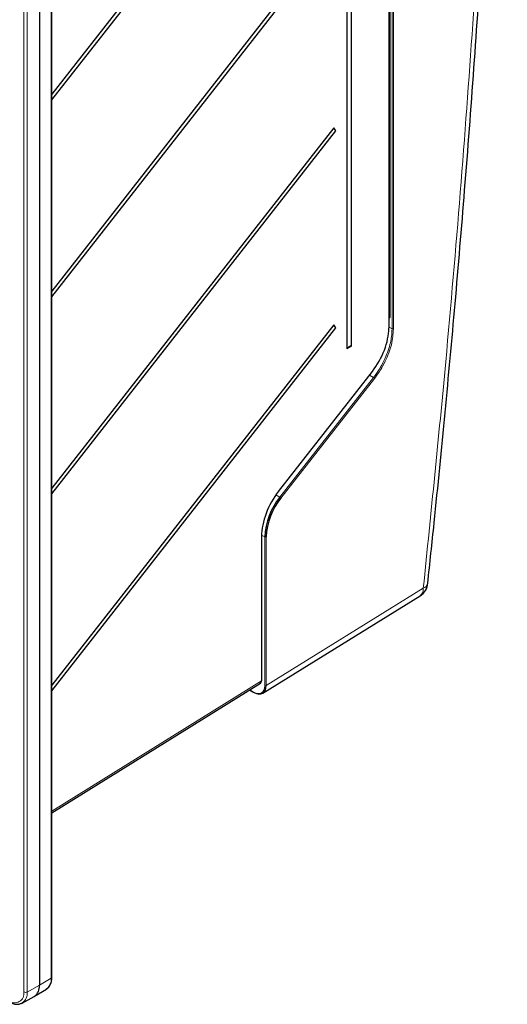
# Paper-space layout 'Blatt2' of a CAD drawing. Header units: millimetres. Extents: x 5 to 418, y 2 to 292.
# Tile 48 of 55: x 310 to 343, y 77 to 146. Entities that reach past the tile are written whole.
import ezdxf

# ---------------------------------------------------------------- set-up
doc = ezdxf.new("R2010")
doc.units = ezdxf.units.MM

psp = doc.layouts.new('Blatt2')

# ---------------------------------------------------------------- linework, layer by layer
at = {"color": 7, "linetype": 'Continuous', "lineweight": 18}
for p, q in [((335.32, 231.549), (335.32, 124.985)), ((335.455, 124.16), (335.455, 231.465)), ((335.55, 231.466), (335.55, 124.16)), ((335.226, 124.205), (335.226, 227.711)), ((311.89, 79.298), (311.89, 218.11)), ((310.002, 78.344), (310.002, 217.156)), ((310.235, 217.155), (310.235, 78.343)), ((335.311, 124.944), (335.245, 124.819)), ((335.455, 124.16), (335.245, 124.281)), ((327.611, 112.938), (334.092, 121.216)), ((327.699, 112.527), (334.182, 120.804)), ((334.253, 120.744), (327.771, 112.466)), ((334.182, 120.804), (333.904, 120.957)), ((327.699, 112.527), (327.42, 112.68)), ((326.43, 99.83), (326.43, 109.828)), ((326.658, 109.783), (326.431, 109.914)), ((326.658, 99.513), (326.658, 109.783)), ((326.753, 109.784), (326.753, 99.514)), ((326.753, 99.514), (337.614, 106.238)), ((311.936, 90.831), (326.43, 99.83)), ((325.617, 99.216), (325.88, 99.064)), ((311.077, 78.812), (311.89, 79.298)), ((310.235, 78.343), (311.077, 78.812))]:
    psp.add_line(p, q, dxfattribs=at)
at = {"color": 7, "linetype": 'Continuous', "lineweight": 25}
for p, q in [((335.245, 124.232), (335.245, 227.738)), ((332.338, 224.731), (332.338, 122.773)), ((332.644, 122.956), (332.644, 224.915)), ((311.936, 79.365), (311.936, 218.176)), ((311.077, 217.624), (311.077, 78.812)), ((331.424, 165.267), (311.936, 140.377)), ((311.936, 139.969), (331.574, 165.051)), ((331.424, 151.658), (311.936, 126.768)), ((311.936, 126.36), (331.574, 151.442)), ((331.424, 138.049), (311.936, 113.159)), ((311.936, 112.751), (331.574, 137.833)), ((331.574, 137.833), (331.424, 138.049)), ((331.424, 124.44), (311.936, 99.55)), ((311.936, 99.142), (331.574, 124.224)), ((331.574, 124.224), (331.424, 124.44)), ((332.644, 122.956), (332.338, 122.773)), ((327.615, 112.924), (334.097, 121.202)), ((326.449, 99.857), (326.449, 109.854)), ((326.522, 98.986), (337.389, 105.714)), ((311.936, 90.721), (326.365, 99.68)), ((325.598, 99.204), (325.894, 99.034)), ((310.742, 78.055), (311.559, 78.55)), ((311.559, 78.55), (311.578, 78.562)), ((309.884, 77.583), (310.721, 78.043))]:
    psp.add_line(p, q, dxfattribs=at)
at = {"color": 7, "linetype": 'Continuous', "lineweight": 18, "flags": 128}
for points in [[(334.092, 121.216), (334.096, 121.21), (334.097, 121.206), (334.097, 121.202), (334.097, 121.202)], [(327.611, 112.938), (327.614, 112.932), (327.616, 112.928), (327.615, 112.924), (327.615, 112.924)]]:
    psp.add_lwpolyline(points, dxfattribs=at)
at = {"color": 7, "linetype": 'Continuous', "lineweight": 25, "flags": 128}
psp.add_lwpolyline([(309.904, 77.595), (309.895, 77.589), (309.884, 77.583)], dxfattribs=at)
at = {"color": 7, "linetype": 'Continuous', "lineweight": 25}
for centre, radius, start, end in [((331.75, 138.132), 0.347, 195.49319, 239.50006), ((331.75, 124.523), 0.347, 195.49319, 239.50006), ((332.608, 122.668), 0.29, 82.88357, 158.90492), ((331.349, 109.572), 4.696, 141.00899, 177.41785), ((331.34, 109.577), 4.592, 141.00899, 177.41785), ((326.416, 109.857), 0.033, 295.415, 354.64674), ((336.775, 106.706), 1.167, 301.76054, 353.92708), ((326.416, 99.86), 0.033, 295.415, 354.64674), ((325.908, 99.064), 0.0334, 245.33019, 307.34012), ((310.265, 78.721), 0.817, 303.96781, 6.39374)]:
    psp.add_arc(centre, radius, start, end, dxfattribs=at)
at = {"color": 7, "linetype": 'Continuous', "lineweight": 18}
for centre, radius, start, end in [((335.272, 124.893), 0.103, 62.70841, 105.36009), ((335.249, 124.889), 0.0825, 41.71296, 93.01376), ((335.212, 124.235), 0.033, 295.415, 354.64674), ((335.502, 124.251), 0.102, 242.55747, 298.02444), ((334.064, 120.592), 0.243, 38.79169, 61.10333), ((327.582, 112.314), 0.243, 38.78632, 61.1033), ((326.705, 109.874), 0.102, 242.55794, 298.02884), ((337.042, 106.174), 0.576, 307.05849, 6.41789), ((337.475, 106.69), 0.473, 287.12676, 345.95798), ((326.705, 99.604), 0.102, 242.55794, 298.02884), ((325.913, 99.061), 0.0335, 174.31652, 234.3713), ((311.051, 79.219), 0.842, 308.72598, 5.35143), ((311.854, 79.372), 0.0825, 295.38794, 354.63803), ((309.364, 78.241), 0.646, 230.79671, 9.21404), ((309.407, 78.263), 0.833, 306.70498, 5.53207), ((310.12, 78.572), 0.257, 242.65648, 296.76622)]:
    psp.add_arc(centre, radius, start, end, dxfattribs=at)
for centre, major_axis, ratio, start_param in [((335.225, 125.04), (-0.067, 0.115), 0.577383, 3.490583), ((325.88, 99.963), (-0.55, 0.953), 0.577199, 2.356435)]:
    psp.add_ellipse(centre, major_axis=major_axis, ratio=ratio, start_param=start_param, end_param=3.926915, dxfattribs=at)
at = {"color": 7, "linetype": 'Continuous', "lineweight": 25}
for centre, major_axis, ratio, start_param, end_param in [((332.958, 122.848), (1.59, 2.854), 0.566947, 4.441866, 5.489064), ((328.791, 111.24), (1.655, 2.97), 0.566947, 1.300274, 2.347471), ((325.927, 99.99), (-0.585, 1.01), 0.577217, 2.35542, 3.925901), ((326.194, 99.966), (-0.169, 0.288), 0.577099, 3.156429, 3.923208)]:
    psp.add_ellipse(centre, major_axis=major_axis, ratio=ratio, start_param=start_param, end_param=end_param, dxfattribs=at)
for points, knots in [([(337.92, 106.576), (338.069, 107.968), (338.49, 111.909), (339.129, 118.35), (339.833, 126.014), (340.5, 133.951), (341.128, 142.187), (341.698, 150.591), (342.194, 158.959), (342.619, 167.289), (342.968, 175.568), (343.241, 183.574), (343.363, 188.796), (343.422, 191.295)], [0, 0, 0, 0, 0.048269, 0.136687, 0.224096, 0.31588, 0.414889, 0.513896, 0.612901, 0.71191, 0.810916, 0.90952, 1, 1, 1, 1]), ([(311.576, 78.572), (311.593, 78.58), (311.69, 78.624), (311.809, 78.794), (311.918, 79.051), (311.93, 79.261), (311.936, 79.365)], [0, 0, 0, 0, 0.0652084, 0.3784569, 0.6932489, 1, 1, 1, 1]), ([(308.99, 77.664), (309.045, 77.635), (309.204, 77.55), (309.456, 77.49), (309.717, 77.498), (309.846, 77.575), (309.902, 77.607)], [0, 0, 0, 0, 0.171705, 0.49871, 0.785907, 1, 1, 1, 1])]:
    psp.add_open_spline(points, degree=3, knots=knots, dxfattribs=at)
at = {"color": 7, "linetype": 'Continuous', "lineweight": 18}
for points, knots in [([(337.614, 106.238), (338.148, 111.458), (339.083, 120.61), (340.188, 133.59), (341.055, 145.229), (341.782, 156.798), (342.366, 168.266), (342.819, 179.639), (343.005, 187.139), (343.098, 190.889)], [0, 0, 0, 0, 0.181489, 0.318249, 0.455008, 0.591725, 0.728443, 0.864221, 1, 1, 1, 1]), ([(334.182, 120.804), (334.314, 120.985), (334.579, 121.348), (334.996, 122.113), (335.231, 122.748), (335.365, 123.303), (335.436, 123.673), (335.448, 123.984), (335.455, 124.16)], [0, 0, 0, 0, 0.177986, 0.355973, 0.67737, 0.709022, 0.835893, 1, 1, 1, 1]), ([(335.55, 124.16), (335.522, 123.8), (335.465, 123.08), (335.083, 122.079), (334.661, 121.301), (334.391, 120.932), (334.253, 120.744)], [0, 0, 0, 0, 0.321785, 0.643571, 0.818678, 1, 1, 1, 1])]:
    psp.add_open_spline(points, degree=3, knots=knots, dxfattribs=at)

doc.saveas('drawing.dxf')
